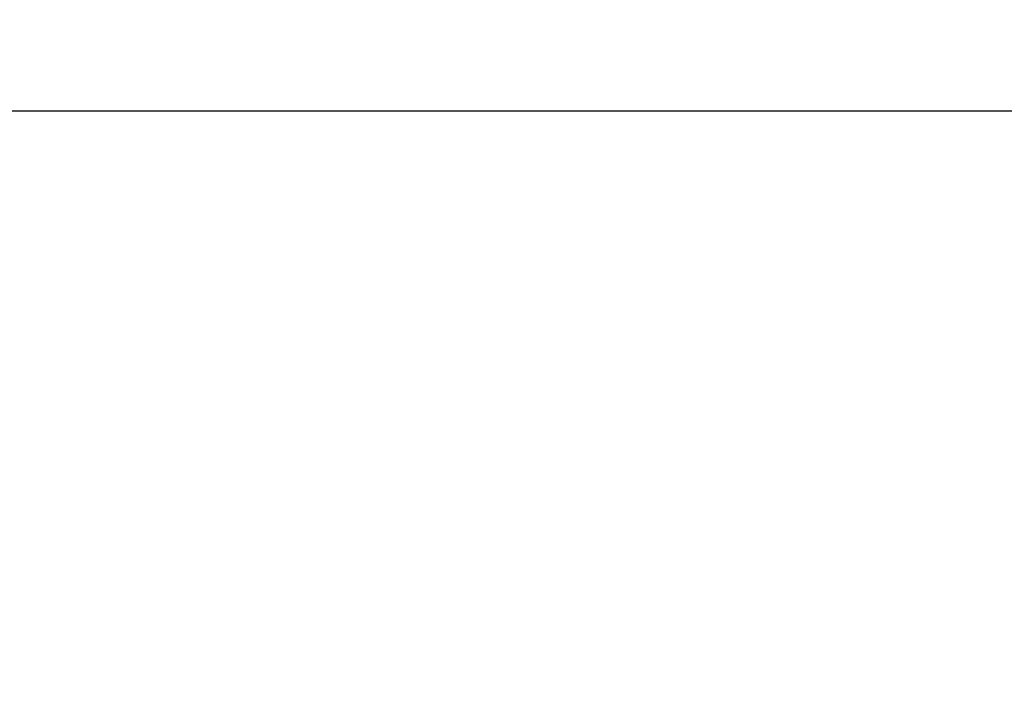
# Model space of a CAD drawing. Header units: metres. Extents: x 5484066 to 5586315, y 5680530 to 5718493.
# Tile 22 of 110: x 5516089.743 to 5516090.364, y 5683288.919 to 5683289.342. Entities that reach past the tile are written whole.
import ezdxf
from ezdxf import colors
from ezdxf.entities.mleader import LeaderData, LeaderLine
from ezdxf.math import Vec2, Vec3

# ---------------------------------------------------------------- set-up
doc = ezdxf.new("R2010")
doc.units = ezdxf.units.M
for name, color, linetype in [('01-SIM Weglinie-PZT-PTW_06-10-2025$0$A-Nawierzchnie', 41, 'Continuous'), ('01-SIM Weglinie-PZT-PTW_06-10-2025$0$A-Plac-Zabaw', 81, 'Continuous'), ('_xref', 7, 'Continuous')]:
    doc.layers.add(name, color=color, linetype=linetype)
doc.layers.add('RR_opis', color=7, linetype='Continuous', lineweight=0)
doc.styles.add('Garamond', font='GARA.TTF', dxfattribs={"height": 1})
pattern_1 = [(45, (0, 0), (-0.2245064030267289, 0.2245064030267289), []), (135, (0, 0), (-0.2245064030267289, -0.2245064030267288), [])]

# ---------------------------------------------------------------- blocks, each defined once
blk = doc.blocks.new('_None')
blk = doc.blocks.new('01-SIM Weglinie-PZT-PTW_06-10-2025$0$A$C7b74bb24')
at = {"color": 0, "linetype": 'Continuous', "lineweight": 0}
for p, q in [((295211.1609001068, -1570.693158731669), (295211.1609001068, -1639.693158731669)), ((295215.1609001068, -1570.693158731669), (295215.1609001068, -1639.693158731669)), ((295209.4232064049, -1619.292498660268), (295209.752112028, -1619.691185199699)), ((295217.6586934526, -1620.287924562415), (295218.5209509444, -1620.287924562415)), ((295207.3176888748, -1620.691002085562), (295207.7104525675, -1621.010867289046)), ((295218.7304382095, -1621.117743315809), (295219.4473740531, -1621.117743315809)), ((295219.810265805, -1622.320532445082), (295220.4213452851, -1622.320532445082)), ((295205.7350615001, -1622.575906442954), (295206.1260531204, -1622.89432847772)), ((295205.3343416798, -1623.291540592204), (295205.8188158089, -1623.441532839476)), ((295205.4896909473, -1622.995093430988), (295205.936722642, -1623.219829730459)), ((295204.4476545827, -1626.402861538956), (295204.936530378, -1626.554216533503)), ((295204.4830548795, -1626.082634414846), (295204.9682608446, -1626.23285323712)), ((295204.4129271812, -1627.015684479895), (295204.9157056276, -1626.922472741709)), ((295221.2773099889, -1628.682663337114), (295221.7850585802, -1628.682663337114)), ((295205.0312732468, -1630.440014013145), (295205.5330411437, -1630.346989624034)), ((295220.9738160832, -1629.853705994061), (295221.5000640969, -1629.853705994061)), ((295205.2703259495, -1630.985729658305), (295205.6784828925, -1630.679062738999)), ((295219.3244522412, -1632.687915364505), (295219.9792118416, -1632.687915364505)), ((295207.241603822, -1633.64796381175), (295207.6485923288, -1633.342174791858)), ((295207.2945071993, -1633.696162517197), (295207.7021677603, -1633.38986855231)), ((295218.1185766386, -1633.798254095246), (295218.9122961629, -1633.798254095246)), ((295209.2400314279, -1635.026376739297), (295209.5420101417, -1634.617933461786)), ((295209.6609001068, -1640.193158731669), (295209.6609001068, -1639.693158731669)), ((295210.2609001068, -1639.693158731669), (295209.6609001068, -1639.693158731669)), ((295210.2609001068, -1639.693158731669), (295216.0609001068, -1639.693158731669)), ((295216.6609001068, -1639.693158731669), (295216.0609001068, -1639.693158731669)), ((295216.6609001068, -1640.193158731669), (295216.6609001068, -1639.693158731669)), ((295209.6609001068, -1640.193158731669), (295210.102359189, -1640.193158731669)), ((295217.102359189, -1640.193158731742), (295210.102359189, -1640.193158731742)), ((295209.602359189, -1640.693158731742), (295209.602359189, -1647.693158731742)), ((295209.7488057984, -1640.339605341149), (295210.102359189, -1640.693158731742)), ((295217.102359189, -1640.693158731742), (295217.4559125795, -1640.339605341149)), ((295217.602359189, -1647.693158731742), (295217.602359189, -1640.693158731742)), ((295231.0456852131, -1640.443158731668), (295228.9456852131, -1640.443158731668)), ((295231.065078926, -1640.443158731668), (295231.0456852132, -1640.443158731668)), ((295225.1036937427, -1641.893158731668), (295225.1037081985, -1641.893158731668)), ((295225.1036937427, -1641.893158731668), (295225.1037081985, -1641.893158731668)), ((295225.1036937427, -1641.893158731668), (295225.1036937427, -1642.993158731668)), ((295225.1037081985, -1641.893158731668), (295252.7707319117, -1641.893158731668)), ((295225.1037081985, -1641.893158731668), (295252.7707319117, -1641.893158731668)), ((295225.3036985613, -1641.693158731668), (295225.3036937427, -1641.693158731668)), ((295252.7731006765, -1641.693158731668), (295225.3036985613, -1641.693158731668)), ((295225.102359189, -1643.393158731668), (295281.102359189, -1643.393158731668)), ((295225.102359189, -1643.393158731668), (295281.102359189, -1643.393158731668)), ((295225.102359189, -1644.493158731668), (295225.102359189, -1643.393158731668)), ((295225.1037081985, -1642.993158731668), (295225.1036937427, -1642.993158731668)), ((295225.1037081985, -1642.993158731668), (295225.1036937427, -1642.993158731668)), ((295252.7707319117, -1642.993158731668), (295225.1037081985, -1642.993158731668)), ((295252.7707319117, -1642.993158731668), (295225.1037081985, -1642.993158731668)), ((295225.3036985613, -1643.193158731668), (295225.302359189, -1643.193158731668)), ((295225.3036985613, -1643.193158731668), (295252.7731006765, -1643.193158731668)), ((295281.102359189, -1644.493158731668), (295225.102359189, -1644.493158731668)), ((295281.102359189, -1644.493158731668), (295225.102359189, -1644.493158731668)), ((295225.302359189, -1644.693158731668), (295280.902359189, -1644.693158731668)), ((295228.9456852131, -1645.943158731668), (295230.9653509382, -1645.943158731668)), ((295230.9653509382, -1645.943158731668), (295231.0456852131, -1645.943158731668)), ((295231.0456852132, -1645.943158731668), (295231.065078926, -1645.943158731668)), ((295210.102359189, -1647.693158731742), (295209.7488057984, -1648.046712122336)), ((295217.102359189, -1647.693158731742), (295217.4559125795, -1648.046712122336)), ((295210.102359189, -1648.193158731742), (295217.102359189, -1648.193158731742)), ((295213.602359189, -1648.393158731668), (295210.602359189, -1648.393158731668)), ((295210.602359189, -1648.393158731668), (295210.602359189, -1649.493158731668)), ((295213.602359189, -1648.393158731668), (295210.602359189, -1648.393158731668)), ((295213.602359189, -1648.393158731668), (295232.7799577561, -1648.393158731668)), ((295213.602359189, -1648.393158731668), (295232.7799577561, -1648.393158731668)), ((295232.7799577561, -1648.193158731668), (295217.102359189, -1648.193158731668)), ((295234.7506148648, -1648.193158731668), (295232.7799577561, -1648.193158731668)), ((295232.7799577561, -1648.393158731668), (295234.6274487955, -1648.393158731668)), ((295232.7799577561, -1648.393158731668), (295234.6274487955, -1648.393158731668)), ((295271.5772695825, -1648.393158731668), (295234.6274487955, -1648.393158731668)), ((295271.5772695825, -1648.393158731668), (295234.6274487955, -1648.393158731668)), ((295234.7506148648, -1648.193158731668), (295271.4541035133, -1648.193158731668)), ((295210.602359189, -1649.493158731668), (295213.602359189, -1649.493158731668)), ((295210.602359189, -1649.493158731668), (295213.602359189, -1649.493158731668)), ((295232.7799577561, -1649.493158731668), (295213.602359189, -1649.493158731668)), ((295232.7799577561, -1649.493158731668), (295213.602359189, -1649.493158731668)), ((295234.6274487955, -1649.493158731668), (295232.7799577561, -1649.493158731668)), ((295234.6274487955, -1649.493158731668), (295232.7799577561, -1649.493158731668)), ((295234.6274487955, -1649.493158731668), (295271.5772695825, -1649.493158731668)), ((295234.6274487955, -1649.493158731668), (295271.5772695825, -1649.493158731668)), ((295213.602359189, -1649.693158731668), (295210.802359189, -1649.693158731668)), ((295213.602359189, -1649.693158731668), (295232.7799577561, -1649.693158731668)), ((295232.7799577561, -1649.693158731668), (295234.7506148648, -1649.693158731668)), ((295271.4541035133, -1649.693158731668), (295234.7506148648, -1649.693158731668)), ((295213.602359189, -1650.943158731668), (295212.552359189, -1650.943158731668)), ((295214.652359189, -1650.943158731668), (295213.602359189, -1650.943158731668))]:
    blk.add_line(p, q, dxfattribs=at)
for centre, radius, start, end in [((295213.1609001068, -1627.20401847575), 8.250000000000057, 104.0296654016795, 255.9703345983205), ((295213.1609001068, -1627.20401847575), 8.250000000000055, 284.0296654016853, 75.97033459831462), ((295213.1609001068, -1627.20401847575), 8.750000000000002, 115.2877776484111, 126.8322552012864), ((295213.1609001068, -1627.204018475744), 8.749999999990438, 131.8971529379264, 148.0670087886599), ((295213.1609001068, -1627.20401847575), 8.750000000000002, 148.0670087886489, 151.2479586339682), ((295213.1609001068, -1627.20401847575), 8.75, 153.4396420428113, 164.8811543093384), ((295213.1609001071, -1627.204018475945), 8.750000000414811, 151.2479586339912, 153.4396420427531), ((295213.1609001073, -1627.204018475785), 8.75000000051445, 174.7465952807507, 177.6921348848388), ((295213.1609001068, -1627.20401847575), 8.75, 172.6368265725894, 174.7465952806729), ((295213.1609001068, -1627.20401847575), 2.274999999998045, 151.5364967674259, 180), ((295213.1609001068, -1627.20401847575), 2.274999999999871, 331.5364967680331, 28.46350323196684), ((295213.1609001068, -1627.20401847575), 2.274999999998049, 180, 208.4635032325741), ((295213.1609000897, -1627.204018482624), 8.74999998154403, 201.7050137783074, 201.8700089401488), ((295213.1609001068, -1627.20401847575), 8.75, 227.2589310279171, 227.4299574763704), ((295213.1609001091, -1627.20401847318), 8.750000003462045, 227.4299574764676, 227.8985880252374), ((295213.1609001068, -1627.204018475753), 8.74999999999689, 227.8985880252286, 243.3781991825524), ((295210.102359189, -1640.693158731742), 0.5, 90, 135.0000000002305), ((295217.102359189, -1640.693158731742), 0.5, 44.99999999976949, 90), ((295229.9956852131, -1641.443158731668), 1.45, 47.15635695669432, 132.8436430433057), ((295230.015078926, -1641.443158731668), 1.450000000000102, 47.15635695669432, 90.3831676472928), ((295210.102359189, -1640.693158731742), 0.5, 135.0000000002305, 180), ((295217.102359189, -1640.693158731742), 0.5, 0, 44.9999999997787), ((295230.2581852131, -1641.693158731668), 1.812499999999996, 136.3971810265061, 180), ((295229.1456852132, -1640.526643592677), 0.1999999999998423, 132.8436430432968, 155.3279204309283), ((295230.8456852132, -1640.526643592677), 0.1999999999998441, 24.67207956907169, 47.15635695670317), ((295230.865078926, -1640.526643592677), 0.1999999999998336, 24.67207956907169, 47.15635695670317), ((295229.7331852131, -1641.693158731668), 1.812499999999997, 0, 43.6028189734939), ((295229.752578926, -1641.693158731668), 1.812499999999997, 0, 43.6028189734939), ((295225.3036937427, -1641.893158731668), 0.1999999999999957, 90, 180), ((295225.302359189, -1643.393158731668), 0.1999999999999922, 90, 180), ((295225.3036937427, -1642.993158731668), 0.1999999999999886, 180, 270), ((295225.302359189, -1644.493158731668), 0.1999999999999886, 180, 270), ((295230.2581852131, -1644.693158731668), 1.812499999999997, 180, 223.6028189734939), ((295229.7331852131, -1644.693158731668), 1.812499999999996, 316.3971810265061, 0), ((295229.752578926, -1644.693158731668), 1.812499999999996, 316.3971810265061, 0), ((295229.1456852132, -1645.85967387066), 0.1999999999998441, 204.6720795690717, 227.1563569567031), ((295229.9956852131, -1644.943158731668), 1.45, 227.1563569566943, 312.8436430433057), ((295230.015078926, -1644.943158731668), 1.449999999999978, 269.6168323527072, 312.8436430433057), ((295230.8456852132, -1645.85967387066), 0.1999999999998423, 312.8436430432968, 335.3279204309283), ((295230.865078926, -1645.85967387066), 0.1999999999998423, 312.8436430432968, 335.3279204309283), ((295210.102359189, -1647.693158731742), 0.5, 180, 224.9999999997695), ((295217.102359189, -1647.693158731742), 0.5, 315.0000000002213, 0), ((295210.102359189, -1647.693158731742), 0.5, 224.9999999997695, 270), ((295210.802359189, -1648.393158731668), 0.2000000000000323, 90, 179.999999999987), ((295217.102359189, -1647.693158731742), 0.5, 270, 315.0000000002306), ((295210.802359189, -1649.493158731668), 0.2000000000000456, 180.000000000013, 270), ((295213.864859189, -1649.693158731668), 1.812500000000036, 180, 223.6028189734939), ((295213.339859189, -1649.693158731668), 1.812500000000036, 316.3971810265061, 0), ((295212.752359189, -1650.85967387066), 0.1999999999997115, 204.6720795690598, 227.1563569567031), ((295213.602359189, -1649.943158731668), 1.44999999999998, 227.1563569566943, 312.8436430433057), ((295214.452359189, -1650.85967387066), 0.1999999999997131, 312.8436430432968, 335.3279204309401)]:
    blk.add_arc(centre, radius, start, end, dxfattribs=at)
for points, knots in [([(295207.9155001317, -1620.200570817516), (295207.82213219, -1620.270500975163), (295207.7271213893, -1620.344651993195), (295207.576617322, -1620.467268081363), (295207.5198067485, -1620.514783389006), (295207.4645441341, -1620.562179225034)], [2.831882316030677, 2.831882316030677, 2.831882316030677, 2.831882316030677, 3.181711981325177, 3.181711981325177, 3.39861090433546, 3.39861090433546, 3.39861090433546, 3.39861090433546]), ([(295218.5424316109, -1620.304625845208), (295218.5420751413, -1620.304347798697), (295218.5417228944, -1620.30407309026), (295218.5279549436, -1620.29333746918), (295218.5209509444, -1620.287924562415), (295218.5209509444, -1620.287924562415)], [-0.1727736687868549, -0.1727736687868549, -0.1727736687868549, -0.1727736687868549, -0.1684065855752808, -0.1684065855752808, 0, 0, 0, 0]), ([(295218.7897101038, -1620.504839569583), (295218.7604814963, -1620.480280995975), (295218.7326417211, -1620.457216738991), (295218.6377973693, -1620.379504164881), (295218.5811655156, -1620.334838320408), (295218.5424316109, -1620.304625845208)], [15.18199205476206, 15.18199205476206, 15.18199205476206, 15.18199205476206, 15.36260992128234, 15.36260992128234, 15.83838901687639, 15.83838901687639, 15.83838901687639, 15.83838901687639]), ([(295207.4645441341, -1620.562179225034), (295207.4618248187, -1620.564511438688), (295207.4591143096, -1620.566838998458), (295207.4062090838, -1620.612325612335), (295207.3593474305, -1620.653653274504), (295207.3176888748, -1620.691002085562)], [1.552330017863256, 1.552330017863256, 1.552330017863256, 1.552330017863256, 1.56322450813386, 1.56322450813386, 1.765700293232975, 1.765700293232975, 1.765700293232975, 1.765700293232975]), ([(295219.0202012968, -1620.705473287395), (295219.0102958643, -1620.696542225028), (295219.0005189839, -1620.68776813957), (295218.9194725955, -1620.615352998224), (295218.8482567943, -1620.554031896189), (295218.7897101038, -1620.504839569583)], [7.484286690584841, 7.484286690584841, 7.484286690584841, 7.484286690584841, 7.533085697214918, 7.533085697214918, 7.894611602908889, 7.894611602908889, 7.894611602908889, 7.894611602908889]), ([(295219.3529190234, -1621.021672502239), (295219.3430096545, -1621.011747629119), (295219.3331814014, -1621.001951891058), (295219.2713764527, -1620.940635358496), (295219.2142498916, -1620.885384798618), (295219.1092870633, -1620.786547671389), (295219.0610539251, -1620.742307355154), (295219.0202012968, -1620.705473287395)], [2.110837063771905, 2.110837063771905, 2.110837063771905, 2.110837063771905, 2.151784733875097, 2.151784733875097, 2.37201922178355, 2.37201922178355, 2.573268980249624, 2.573268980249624, 2.573268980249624, 2.573268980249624]), ([(295219.6994212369, -1621.389361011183), (295219.6939048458, -1621.383157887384), (295219.6884400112, -1621.37703057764), (295219.6536851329, -1621.338169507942), (295219.6216565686, -1621.302904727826), (295219.5607326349, -1621.236886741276), (295219.5318354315, -1621.206115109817), (295219.4915691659, -1621.163676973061), (295219.4756049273, -1621.147017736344), (295219.4534582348, -1621.124012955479), (295219.4473740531, -1621.117743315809), (295219.4473740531, -1621.117743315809)], [-0.4779898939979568, -0.4779898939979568, -0.4779898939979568, -0.4779898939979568, -0.453771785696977, -0.453771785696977, -0.3215841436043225, -0.3215841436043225, -0.1893965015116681, -0.1893965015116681, -0.09469825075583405, -0.09469825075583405, 0, 0, 0, 0]), ([(295220.4213452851, -1622.320532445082), (295220.4081029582, -1622.300844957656), (295220.3947329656, -1622.281139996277), (295220.1965218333, -1621.991584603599), (295219.9869799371, -1621.718980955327), (295219.7405827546, -1621.435895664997), (295219.7200628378, -1621.41257227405), (295219.6994212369, -1621.389361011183)], [1.920051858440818, 1.920051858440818, 1.920051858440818, 1.920051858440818, 1.992855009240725, 1.992855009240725, 2.989282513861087, 2.989282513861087, 3.079177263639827, 3.079177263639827, 3.079177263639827, 3.079177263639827]), ([(295220.4514398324, -1622.365575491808), (295220.4432710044, -1622.353266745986), (295220.4359506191, -1622.342308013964), (295220.4245613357, -1622.325304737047), (295220.4213452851, -1622.320532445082), (295220.4213452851, -1622.320532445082)], [-0.1330493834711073, -0.1330493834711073, -0.1330493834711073, -0.1330493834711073, -0.07186521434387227, -0.07186521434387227, 0, 0, 0, 0]), ([(295221.0358816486, -1623.389943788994), (295220.983755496, -1623.282318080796), (295220.9296790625, -1623.176373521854), (295220.7459070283, -1622.833073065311), (295220.6137848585, -1622.614965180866), (295220.4848649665, -1622.416221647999), (295220.4680562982, -1622.390613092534), (295220.4514398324, -1622.365575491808)], [9.512134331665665, 9.512134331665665, 9.512134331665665, 9.512134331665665, 9.860074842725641, 9.860074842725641, 10.68472866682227, 10.68472866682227, 10.80879582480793, 10.80879582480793, 10.80879582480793, 10.80879582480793]), ([(295221.8227869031, -1625.965383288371), (295221.7758443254, -1625.637109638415), (295221.7096592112, -1625.308060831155), (295221.5644604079, -1624.754953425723), (295221.4953073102, -1624.528908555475), (295221.4168778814, -1624.305513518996)], [2.810319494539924, 2.810319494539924, 2.810319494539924, 2.810319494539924, 3.797369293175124, 3.797369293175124, 4.48618777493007, 4.48618777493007, 4.48618777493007, 4.48618777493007]), ([(295204.7137647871, -1624.921825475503), (295204.6831392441, -1625.035180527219), (295204.6538531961, -1625.152872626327), (295204.6108602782, -1625.342624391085), (295204.5954917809, -1625.414733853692), (295204.5812514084, -1625.485842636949)], [2.820080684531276, 2.820080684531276, 2.820080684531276, 2.820080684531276, 3.17221197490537, 3.17221197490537, 3.388125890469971, 3.388125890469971, 3.388125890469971, 3.388125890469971]), ([(295204.520745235, -1625.821910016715), (295204.5101940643, -1625.887869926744), (295204.5019199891, -1625.944487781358), (295204.4869660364, -1626.050968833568), (295204.4830548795, -1626.082634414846), (295204.4830548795, -1626.082634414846)], [2.976284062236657, 2.976284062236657, 2.976284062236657, 2.976284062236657, 3.29049586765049, 3.29049586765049, 3.760887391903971, 3.760887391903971, 3.760887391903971, 3.760887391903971]), ([(295204.5812514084, -1625.485842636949), (295204.5805047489, -1625.489571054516), (295204.5797626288, -1625.49328942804), (295204.5589733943, -1625.59780517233), (295204.5425085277, -1625.690299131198), (295204.5269058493, -1625.783785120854), (295204.5237154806, -1625.803341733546), (295204.520745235, -1625.821910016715)], [1.552578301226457, 1.552578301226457, 1.552578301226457, 1.552578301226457, 1.564131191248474, 1.564131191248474, 1.878244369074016, 1.878244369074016, 1.964852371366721, 1.964852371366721, 1.964852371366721, 1.964852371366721]), ([(295221.9109000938, -1627.203542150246), (295221.9108868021, -1626.959375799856), (295221.9006039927, -1626.715618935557), (295221.8661079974, -1626.303205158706), (295221.846777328, -1626.133150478), (295221.8227869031, -1625.965383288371)], [2.949366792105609, 2.949366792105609, 2.949366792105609, 2.949366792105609, 3.659447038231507, 3.659447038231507, 4.164802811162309, 4.164802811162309, 4.164802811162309, 4.164802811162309]), ([(295204.4129271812, -1627.015684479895), (295204.4129271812, -1627.015684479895), (295204.41249713, -1627.032966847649), (295204.4113804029, -1627.105437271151), (295204.4107062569, -1627.160604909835), (295204.4110311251, -1627.257853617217), (295204.4112234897, -1627.284455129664), (295204.411577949, -1627.312930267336)], [0, 0, 0, 0, 0.5273828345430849, 0.5273828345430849, 1.05476566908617, 1.05476566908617, 1.233405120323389, 1.233405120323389, 1.233405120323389, 1.233405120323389]), ([(295204.4179974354, -1626.851665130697), (295204.4166271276, -1626.885666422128), (295204.4154633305, -1626.919480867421), (295204.4139043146, -1626.973807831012), (295204.4133808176, -1626.994701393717), (295204.4129271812, -1627.015684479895)], [3.102048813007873, 3.102048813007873, 3.102048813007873, 3.102048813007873, 3.202719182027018, 3.202719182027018, 3.265096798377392, 3.265096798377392, 3.265096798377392, 3.265096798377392]), ([(295221.8121266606, -1628.515040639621), (295221.8218627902, -1628.450793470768), (295221.8311374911, -1628.384754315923), (295221.8691116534, -1628.088660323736), (295221.8914581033, -1627.841507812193), (295221.9080651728, -1627.459254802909), (295221.9109070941, -1627.332137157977), (295221.9109000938, -1627.203542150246)], [16.74887401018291, 16.74887401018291, 16.74887401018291, 16.74887401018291, 16.98329243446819, 16.98329243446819, 17.77470927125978, 17.77470927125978, 18.15721298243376, 18.15721298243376, 18.15721298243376, 18.15721298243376]), ([(295204.411577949, -1627.312930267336), (295204.4118604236, -1627.335622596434), (295204.4122512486, -1627.359913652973), (295204.4140605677, -1627.447081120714), (295204.4161746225, -1627.516670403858), (295204.4227136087, -1627.664534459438), (295204.4273486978, -1627.747911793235), (295204.4405122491, -1627.92898451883), (295204.4490586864, -1628.026673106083), (295204.4706461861, -1628.229897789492), (295204.4837178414, -1628.335597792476), (295204.5140048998, -1628.54758354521), (295204.5312255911, -1628.653870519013), (295204.5681776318, -1628.858847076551), (295204.5891402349, -1628.964382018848), (295204.6347465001, -1629.173447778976), (295204.6593856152, -1629.276981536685), (295204.7100710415, -1629.474792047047), (295204.7361460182, -1629.569233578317), (295204.7869771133, -1629.743336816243), (295204.8117140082, -1629.822998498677), (295204.8571638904, -1629.963716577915), (295204.8794565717, -1630.029609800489), (295204.9090193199, -1630.114304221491), (295204.9179075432, -1630.139351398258), (295204.926229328, -1630.162514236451)], [0.8067844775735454, 0.8067844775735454, 0.8067844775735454, 0.8067844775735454, 0.9373320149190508, 0.9373320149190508, 1.249776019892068, 1.249776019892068, 1.562312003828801, 1.562312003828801, 1.874847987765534, 1.874847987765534, 2.187383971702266, 2.187383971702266, 2.499919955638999, 2.499919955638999, 2.812226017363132, 2.812226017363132, 3.124532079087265, 3.124532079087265, 3.436838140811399, 3.436838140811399, 3.749144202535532, 3.749144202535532, 4.061561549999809, 4.061561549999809, 4.205381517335, 4.205381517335, 4.205381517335, 4.205381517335]), ([(295221.7925512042, -1628.638277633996), (295221.7933747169, -1628.633321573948), (295221.7942416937, -1628.628077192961), (295221.7973479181, -1628.609171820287), (295221.7997186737, -1628.594524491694), (295221.8040895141, -1628.567092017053), (295221.8063848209, -1628.552454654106), (295221.8097875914, -1628.530412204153), (295221.8110273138, -1628.522295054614), (295221.8121266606, -1628.515040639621)], [0.4381787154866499, 0.4381787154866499, 0.4381787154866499, 0.4381787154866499, 0.4549459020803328, 0.4549459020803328, 0.4966462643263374, 0.4966462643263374, 0.5382813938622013, 0.5382813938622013, 0.5647226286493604, 0.5647226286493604, 0.5647226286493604, 0.5647226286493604]), ([(295221.5967554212, -1629.527559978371), (295221.6185375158, -1629.448477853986), (295221.6392686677, -1629.368863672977), (295221.7080150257, -1629.08864553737), (295221.7502039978, -1628.885891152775), (295221.7850585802, -1628.682663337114)], [5.575989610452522, 5.575989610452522, 5.575989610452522, 5.575989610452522, 5.812508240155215, 5.812508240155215, 6.404267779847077, 6.404267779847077, 6.404267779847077, 6.404267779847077]), ([(295221.7863276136, -1628.675242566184), (295221.7864966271, -1628.674251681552), (295221.7867177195, -1628.672954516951), (295221.7877061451, -1628.667143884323), (295221.7887855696, -1628.660777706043), (295221.7907596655, -1628.649025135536), (295221.7916175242, -1628.643896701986), (295221.7925512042, -1628.638277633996)], [0.27203776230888, 0.27203776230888, 0.27203776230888, 0.27203776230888, 0.2837765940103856, 0.2837765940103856, 0.3151109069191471, 0.3151109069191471, 0.3341214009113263, 0.3341214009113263, 0.3341214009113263, 0.3341214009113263]), ([(295221.5000640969, -1629.853705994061), (295221.5000640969, -1629.853705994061), (295221.5011690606, -1629.850235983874), (295221.5055741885, -1629.83631173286), (295221.5088691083, -1629.825863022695), (295221.5164902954, -1629.8014756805), (295221.5213906, -1629.78568917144), (295221.5297173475, -1629.758525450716), (295221.5328867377, -1629.748120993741), (295221.5360291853, -1629.737733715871)], [0.4270379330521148, 0.4270379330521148, 0.4270379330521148, 0.4270379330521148, 0.4791623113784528, 0.4791623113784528, 0.5312866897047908, 0.5312866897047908, 0.5860390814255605, 0.5860390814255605, 0.6175927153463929, 0.6175927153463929, 0.6175927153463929, 0.6175927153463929]), ([(295221.5360291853, -1629.737733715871), (295221.5509917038, -1629.688275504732), (295221.5654798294, -1629.638777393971), (295221.5850288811, -1629.56982051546), (295221.5909102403, -1629.548781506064), (295221.5967554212, -1629.527559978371)], [4.012221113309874, 4.012221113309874, 4.012221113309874, 4.012221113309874, 4.162559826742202, 4.162559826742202, 4.227244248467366, 4.227244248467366, 4.227244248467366, 4.227244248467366]), ([(295204.926229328, -1630.162514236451), (295204.935661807, -1630.188768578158), (295204.9446088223, -1630.213277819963), (295204.9782771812, -1630.304423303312), (295204.9982916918, -1630.35610489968), (295205.0247991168, -1630.423907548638), (295205.0312732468, -1630.440014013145), (295205.0312732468, -1630.440014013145)], [7.312282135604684, 7.312282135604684, 7.312282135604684, 7.312282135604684, 7.488015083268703, 7.488015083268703, 8.018663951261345, 8.018663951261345, 8.549312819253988, 8.549312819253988, 8.549312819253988, 8.549312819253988]), ([(295221.4628105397, -1629.968215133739), (295221.4720955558, -1629.940328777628), (295221.4814822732, -1629.911666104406), (295221.4939428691, -1629.872913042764), (295221.4970031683, -1629.863333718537), (295221.5000640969, -1629.853705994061)], [4.137280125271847, 4.137280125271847, 4.137280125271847, 4.137280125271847, 4.230578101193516, 4.230578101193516, 4.260938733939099, 4.260938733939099, 4.260938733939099, 4.260938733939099]), ([(295205.0406256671, -1630.463411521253), (295205.0532946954, -1630.494974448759), (295205.0660752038, -1630.526281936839), (295205.1299638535, -1630.680266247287), (295205.1855616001, -1630.806127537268), (295205.2525939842, -1630.94856378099), (295205.2614344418, -1630.967177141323), (295205.2703259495, -1630.985729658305)], [3.09682658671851, 3.09682658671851, 3.09682658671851, 3.09682658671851, 3.197436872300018, 3.197436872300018, 3.596962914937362, 3.596962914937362, 3.657190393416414, 3.657190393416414, 3.657190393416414, 3.657190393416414]), ([(295205.2790760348, -1631.003932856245), (295205.2830694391, -1631.012216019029), (295205.2882018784, -1631.022831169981), (295205.3124142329, -1631.072537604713), (295205.3398656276, -1631.128382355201), (295205.3910322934, -1631.22801633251), (295205.4061181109, -1631.257053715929), (295205.4225442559, -1631.288176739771)], [0.3853210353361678, 0.3853210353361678, 0.3853210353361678, 0.3853210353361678, 0.5952352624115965, 0.5952352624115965, 1.190470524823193, 1.190470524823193, 1.408997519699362, 1.408997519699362, 1.408997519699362, 1.408997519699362]), ([(295220.8051065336, -1631.461788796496), (295220.9098052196, -1631.273817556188), (295221.0069313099, -1631.082794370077), (295221.1239767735, -1630.831269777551), (295221.152788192, -1630.767302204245), (295221.1804030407, -1630.704028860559)], [18.6174642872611, 18.6174642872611, 18.6174642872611, 18.6174642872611, 19.24062700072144, 19.24062700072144, 19.45499836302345, 19.45499836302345, 19.45499836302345, 19.45499836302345]), ([(295205.4225442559, -1631.288176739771), (295205.4530549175, -1631.345986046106), (295205.4940602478, -1631.421990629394), (295205.5669919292, -1631.551177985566), (295205.5960344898, -1631.601662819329), (295205.6280822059, -1631.655889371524)], [0.5942484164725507, 0.5942484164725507, 0.5942484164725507, 0.5942484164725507, 1.000118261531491, 1.000118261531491, 1.221232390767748, 1.221232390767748, 1.221232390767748, 1.221232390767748]), ([(295205.6280822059, -1631.655889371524), (295205.6340224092, -1631.665940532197), (295205.6400422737, -1631.676080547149), (295205.6973942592, -1631.772233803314), (295205.7542544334, -1631.864145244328), (295205.8701781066, -1632.043235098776), (295205.928455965, -1632.13000638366), (295205.9888225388, -1632.21638352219)], [1.682523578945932, 1.682523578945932, 1.682523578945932, 1.682523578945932, 1.7235120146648, 1.7235120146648, 2.068011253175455, 2.068011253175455, 2.37613323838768, 2.37613323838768, 2.37613323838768, 2.37613323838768]), ([(295205.9888225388, -1632.21638352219), (295205.9962391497, -1632.226995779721), (295206.0036863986, -1632.237601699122), (295206.0819843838, -1632.348583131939), (295206.1553659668, -1632.447994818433), (295206.296301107, -1632.631006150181), (295206.3681033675, -1632.720678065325), (295206.4414727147, -1632.80864116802)], [2.474348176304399, 2.474348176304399, 2.474348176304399, 2.474348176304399, 2.512207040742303, 2.512207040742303, 2.870910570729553, 2.870910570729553, 3.205173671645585, 3.205173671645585, 3.205173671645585, 3.205173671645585]), ([(295220.1780287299, -1632.431102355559), (295220.2697014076, -1632.308035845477), (295220.3587587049, -1632.181686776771), (295220.4629864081, -1632.025135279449), (295220.4814648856, -1631.99703021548), (295220.4997719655, -1631.968833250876)], [16.10326915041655, 16.10326915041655, 16.10326915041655, 16.10326915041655, 16.55320091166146, 16.55320091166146, 16.65120524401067, 16.65120524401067, 16.65120524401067, 16.65120524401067]), ([(295206.4414727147, -1632.80864116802), (295206.4462371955, -1632.81435334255), (295206.4510080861, -1632.820058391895), (295206.5243781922, -1632.907567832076), (295206.5941317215, -1632.987653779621), (295206.7189190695, -1633.126054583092), (295206.7745032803, -1633.185854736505), (295206.8276360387, -1633.241589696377)], [2.778025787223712, 2.778025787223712, 2.778025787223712, 2.778025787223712, 2.799726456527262, 2.799726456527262, 3.111366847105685, 3.111366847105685, 3.369622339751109, 3.369622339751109, 3.369622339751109, 3.369622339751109]), ([(295218.9931969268, -1633.726810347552), (295219.0669208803, -1633.660890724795), (295219.1514882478, -1633.582957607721), (295219.3397190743, -1633.401075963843), (295219.4444074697, -1633.295224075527), (295219.6698386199, -1633.054509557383), (295219.8007008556, -1632.906616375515), (295219.9487984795, -1632.72556805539), (295219.9639961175, -1632.706833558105), (295219.9792118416, -1632.687915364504)], [10.83176819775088, 10.83176819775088, 10.83176819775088, 10.83176819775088, 11.3561550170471, 11.3561550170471, 11.93386144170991, 11.93386144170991, 12.61929729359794, 12.61929729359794, 12.6975226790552, 12.6975226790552, 12.6975226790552, 12.6975226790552]), ([(295219.9792118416, -1632.687915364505), (295219.9792118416, -1632.687915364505), (295219.9829126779, -1632.683322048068), (295219.9967895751, -1632.665999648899), (295220.0069188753, -1632.653315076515), (295220.0201034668, -1632.636682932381), (295220.0225032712, -1632.633651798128), (295220.0249840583, -1632.630513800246)], [0.6324593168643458, 0.6324593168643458, 0.6324593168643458, 0.6324593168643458, 0.7017360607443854, 0.7017360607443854, 0.7710128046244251, 0.7710128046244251, 0.7857316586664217, 0.7857316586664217, 0.7857316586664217, 0.7857316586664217]), ([(295220.0249840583, -1632.630513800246), (295220.0620520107, -1632.583625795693), (295220.1049669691, -1632.528294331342), (295220.1589518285, -1632.45663864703), (295220.1684741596, -1632.443928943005), (295220.1780287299, -1632.431102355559)], [2.305546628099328, 2.305546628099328, 2.305546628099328, 2.305546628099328, 2.525369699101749, 2.525369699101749, 2.572006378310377, 2.572006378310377, 2.572006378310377, 2.572006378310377]), ([(295206.8276360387, -1633.241589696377), (295206.8744675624, -1633.290714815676), (295206.9178364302, -1633.335050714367), (295206.984531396, -1633.402133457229), (295207.0119446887, -1633.429294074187), (295207.0367794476, -1633.453630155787)], [2.094836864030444, 2.094836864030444, 2.094836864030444, 2.094836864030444, 2.322449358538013, 2.322449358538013, 2.494633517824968, 2.494633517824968, 2.494633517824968, 2.494633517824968]), ([(295207.0367794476, -1633.453630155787), (295207.041553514, -1633.458308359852), (295207.0462711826, -1633.462920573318), (295207.0947589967, -1633.510220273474), (295207.1332402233, -1633.546860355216), (295207.1880727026, -1633.598460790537), (295207.2075634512, -1633.61656013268), (295207.2223952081, -1633.630266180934)], [4.015690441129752, 4.015690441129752, 4.015690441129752, 4.015690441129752, 4.048786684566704, 4.048786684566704, 4.360193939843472, 4.360193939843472, 4.597371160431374, 4.597371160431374, 4.597371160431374, 4.597371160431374]), ([(295218.9122961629, -1633.798254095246), (295218.9122961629, -1633.798254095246), (295218.9199053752, -1633.791638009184), (295218.9482689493, -1633.766731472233), (295218.9683874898, -1633.748993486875), (295218.9931969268, -1633.726810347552)], [3.132464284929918, 3.132464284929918, 3.132464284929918, 3.132464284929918, 3.318952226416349, 3.318952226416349, 3.497046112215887, 3.497046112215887, 3.497046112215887, 3.497046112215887])]:
    blk.add_open_spline(points, degree=3, knots=knots, dxfattribs=at)
for points in [[(295219.4473740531, -1621.117743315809), (295219.4159554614, -1621.085294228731), (295219.3844238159, -1621.053226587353), (295219.3529190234, -1621.021672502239)], [(295221.4168778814, -1624.305513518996), (295221.3075588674, -1623.994133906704), (295221.1800267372, -1623.687562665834), (295221.0358816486, -1623.389943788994)], [(295221.7850585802, -1628.682663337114), (295221.7850585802, -1628.682663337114), (295221.7854704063, -1628.680268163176), (295221.7863276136, -1628.675242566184)], [(295221.1804030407, -1630.704028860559), (295221.287086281, -1630.459587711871), (295221.3812094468, -1630.213293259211), (295221.4628105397, -1629.968215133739)], [(295205.2703259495, -1630.985729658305), (295205.2703259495, -1630.985729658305), (295205.2731471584, -1630.99163511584), (295205.2790760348, -1631.003932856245)], [(295220.4997719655, -1631.968833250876), (295220.6069203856, -1631.803800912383), (295220.7088682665, -1631.634570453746), (295220.8051065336, -1631.461788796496)]]:
    blk.add_open_spline(points, degree=3, dxfattribs=at)
blk = doc.blocks.new('01-SIM Weglinie-PZT-PTW_06-10-2025')
at = {"layer": '01-SIM Weglinie-PZT-PTW_06-10-2025$0$A-Nawierzchnie', "linetype": 'ByBlock', "transparency": 33554508}
h = blk.add_hatch(dxfattribs=at)
h.set_pattern_fill('ANSI37', color=9, scale=0.1, style=0)
h.set_pattern_definition([(45, (615.2743167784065, 129.3192508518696), (-0.2245064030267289, 0.2245064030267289), []), (135, (615.2743167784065, 129.3192508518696), (-0.2245064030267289, -0.2245064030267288), [])])
h.paths.add_polyline_path([(5516099.6639383, 5683319.509563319), (5516093.18050492, 5683320.492467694, 0.02400827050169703), (5516090.889116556, 5683320.728043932), (5516071.666547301, 5683321.775596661, -0.02484724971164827), (5516069.295594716, 5683322.023371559), (5516062.302756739, 5683323.108692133, -0.3638266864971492), (5516061.032989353, 5683324.559218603), (5516063.231110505, 5683324.230619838), (5516064.490548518, 5683332.646905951), (5516062.29494606, 5683332.975128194), (5516065.4430103, 5683353.379441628, 0.414213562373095), (5516062.9339508, 5683356.800643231), (5516050.08979864, 5683358.776220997, 0.4141947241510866), (5516046.668626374, 5683356.267352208), (5516042.257273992, 5683327.598946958, 0.4142317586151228), (5516044.766305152, 5683324.177561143), (5516053.343595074, 5683322.858275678, -0.02007901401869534), (5516053.579985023, 5683322.812134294), (5516052.668604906, 5683316.935679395), (5516054.150876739, 5683316.705803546), (5516053.920999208, 5683315.223525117), (5516046.954293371, 5683316.304038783), (5516046.53358273, 5683313.591470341), (5516044.962368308, 5683313.835160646), (5516043.961552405, 5683307.382313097), (5516045.532766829, 5683307.138622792), (5516044.092847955, 5683297.854620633), (5516044.241075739, 5683297.831630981), (5516044.011179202, 5683296.349353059), (5516069.871986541, 5683292.33842502), (5516070.101883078, 5683293.820702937), (5516070.250110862, 5683293.797713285), (5516071.690029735, 5683303.081715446), (5516073.26124416, 5683302.838025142), (5516074.262060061, 5683309.290872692), (5516072.690845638, 5683309.534562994), (5516073.111556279, 5683312.247131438), (5516066.144886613, 5683313.327639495), (5516066.374772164, 5683314.809910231), (5516068.140582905, 5683314.536067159), (5516068.712784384, 5683314.452779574), (5516069.444190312, 5683314.361830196), (5516070.42180041, 5683314.267207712), (5516071.256411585, 5683314.210627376), (5516075.58645081, 5683313.974792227), (5516074.85022779, 5683300.465115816), (5516082.256583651, 5683299.380121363), (5516080.796957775, 5683289.416467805), (5516090.875183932, 5683287.94005766), (5516092.610210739, 5683299.78364581), (5516076.426464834, 5683302.154484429), (5516076.852947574, 5683309.980433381), (5516087.948828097, 5683309.370979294), (5516088.305421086, 5683315.861425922), (5516090.617040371, 5683315.735451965, -0.02400827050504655), (5516092.431056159, 5683315.548954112), (5516098.599416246, 5683314.613815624), (5516098.31852322, 5683313.306826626), (5516091.99430035, 5683314.28274265), (5516090.39067605, 5683303.90295513), (5516099.094000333, 5683302.561238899), (5516096.496908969, 5683285.74680292), (5516069.794551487, 5683289.86845434), (5516048.342630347, 5683290.09877717), (5516034.965910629, 5683291.963955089), (5516037.042734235, 5683305.715577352), (5516039.999341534, 5683324.308768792), (5516043.122031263, 5683343.075807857), (5516045.796543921, 5683360.442185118), (5516068.332659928, 5683356.975872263), (5516067.979837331, 5683322.47700484), (5516099.929928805, 5683320.735853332)])
h = blk.add_hatch(dxfattribs=at)
h.set_pattern_fill('ANSI37', color=8, scale=0.1, style=0)
h.set_pattern_definition(pattern_1)
h.paths.add_polyline_path([(5516083.094139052, 5683300.268097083), (5516082.401531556, 5683300.369560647), (5516082.53198471, 5683301.260056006), (5516092.610210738, 5683299.783645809), (5516090.875183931, 5683287.940057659), (5516080.796957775, 5683289.416467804), (5516082.256583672, 5683299.380121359), (5516083.147078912, 5683299.249668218), (5516081.81790624, 5683290.176510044), (5516090.115141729, 5683288.961006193), (5516091.589262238, 5683299.023603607)])
h = blk.add_hatch(dxfattribs=at)
h.set_pattern_fill('ANSI37', scale=0.1, style=0)
h.set_pattern_definition(pattern_1)
h.paths.add_polyline_path([(5516082.256583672, 5683299.380121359), (5516082.401531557, 5683300.369560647), (5516091.589262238, 5683299.023603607), (5516090.115141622, 5683288.961006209), (5516081.817906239, 5683290.176510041), (5516083.147078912, 5683299.249668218)])
at = {"layer": '01-SIM Weglinie-PZT-PTW_06-10-2025$0$A-Plac-Zabaw', "linetype": 'ByBlock'}
blk.add_lwpolyline([(5516083.094139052, 5683300.268097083), (5516082.401531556, 5683300.369560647), (5516082.53198471, 5683301.260056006), (5516092.610210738, 5683299.783645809), (5516092.610210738, 5683299.783645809), (5516090.875183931, 5683287.940057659), (5516080.796957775, 5683289.416467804), (5516082.256583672, 5683299.380121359), (5516083.147078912, 5683299.249668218), (5516081.81790624, 5683290.176510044), (5516090.115141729, 5683288.961006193), (5516091.589262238, 5683299.023603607), (5516083.094139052, 5683300.268097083)], dxfattribs=at)
at = {"layer": '01-SIM Weglinie-PZT-PTW_06-10-2025$0$A-Plac-Zabaw', "xscale": 0.01, "yscale": 0.01, "zscale": 0.01, "rotation": 81.6657346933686}
blk.add_blockref('01-SIM Weglinie-PZT-PTW_06-10-2025$0$A$C7b74bb24', (5515645.832219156, 5680370.508207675), dxfattribs=at)

msp = doc.modelspace()

# ---------------------------------------------------------------- block references
at = {"layer": '_xref'}
msp.add_blockref('01-SIM Weglinie-PZT-PTW_06-10-2025', (0, 0), dxfattribs=at)

# ---------------------------------------------------------------- next in the draw order: leaders
at = {"layer": 'RR_opis'}
ml = msp.add_multileader_mtext('Standard', dxfattribs=at)
ml.set_content('przepompownia wód opadowych\\PQ=10 l/s, H=3,2m\\P\\C1;2x3,0kW/400V', color=256, style='Garamond')
ml.set_leader_properties()
ml.set_arrow_properties(name='NONE')
ml.build(insert=Vec2(0, 0))
ml.multileader.update_dxf_attribs({"text_left_attachment_type": 6, "text_right_attachment_type": 6, "dogleg_length": 0.1})
ctx = ml.context
ctx.base_point, ctx.char_height, ctx.landing_gap_size, ctx.plane_origin = Vec3(5516088.203521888, 5683289.284682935), 1, 0.1, Vec3(-1103257.345342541, 54698.08194007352)
ctx.left_attachment, ctx.right_attachment = 6, 6
notes = []
notes.append((ctx, [(0, (1, 1, 0), (5516088.103521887, 5683289.284682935), (1, 0), 0.1, [(0, [(5516083.646722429, 5683303.216711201)], 0, [])])]))
ctx.mtext.insert = Vec3(5516088.303521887, 5683290.549948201)
ctx.mtext.has_bg_fill, ctx.mtext.bg_color, ctx.mtext.bg_scale_factor, ctx.mtext.bg_transparency, ctx.mtext.use_window_bg_color = 1, -1027028792, 1, 0, 1
for ctx, leaders in notes:
    for number, flags, end, landing, length, lines in leaders:
        leader = LeaderData()
        leader.index, (leader.has_last_leader_line, leader.has_dogleg_vector, leader.attachment_direction) = number, flags
        leader.last_leader_point, leader.dogleg_vector, leader.dogleg_length = Vec3(end), Vec3(landing), length
        for number, points, colour, breaks in lines:
            line = LeaderLine()
            line.index, line.vertices, line.color, line.breaks = number, Vec3.list(points), colors.encode_raw_color(colour), breaks
            leader.lines.append(line)
        ctx.leaders.append(leader)

doc.saveas('drawing.dxf')
